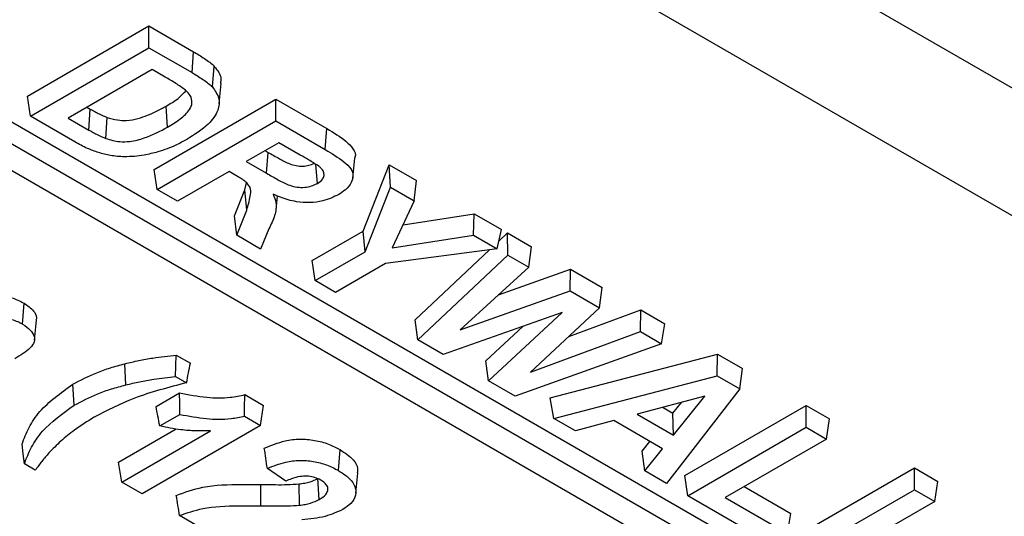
# Model space of a CAD drawing. Header units: inches. Extents: x 0.3 to 33.8, y 0.2 to 21.7.
# Tile 138 of 192: x 30.225 to 30.3052, y 14.5226 to 14.563. Entities that reach past the tile are written whole.
import ezdxf

# ---------------------------------------------------------------- set-up
doc = ezdxf.new("R2010")
doc.units = ezdxf.units.IN
doc.header["$MEASUREMENT"] = 0

msp = doc.modelspace()

# ---------------------------------------------------------------- linework, layer by layer
at = {"color": 7, "linetype": 'Continuous', "lineweight": 25}
for p, q in [((30.446686, 14.4761), (30.234554, 14.598561)), ((30.446686, 14.4761), (30.234554, 14.598561)), ((30.446532, 14.465804), (30.2344, 14.588266)), ((30.225599, 14.556786), (30.235498, 14.562501)), ((30.235498, 14.562501), (30.239129, 14.560404)), ((30.235498, 14.560725), (30.235498, 14.562501)), ((30.225846, 14.555153), (30.235498, 14.560725)), ((30.235498, 14.560725), (30.239006, 14.5587)), ((30.239006, 14.5587), (30.239129, 14.560404)), ((30.235752, 14.558959), (30.228905, 14.555006)), ((30.236818, 14.558344), (30.235752, 14.558959)), ((30.240661, 14.557532), (30.240815, 14.559214)), ((30.241207, 14.556183), (30.241382, 14.557813)), ((30.225846, 14.555153), (30.225599, 14.556786)), ((30.235924, 14.550825), (30.245824, 14.55654)), ((30.245824, 14.55654), (30.249979, 14.554141)), ((30.245824, 14.554764), (30.245824, 14.55654)), ((30.291759, 14.515735), (30.223169, 14.555331)), ((30.230443, 14.555894), (30.230719, 14.555735)), ((30.230596, 14.55403), (30.230719, 14.555735)), ((30.237014, 14.554273), (30.236891, 14.555978)), ((30.22946, 14.553067), (30.225846, 14.555153)), ((30.228905, 14.555006), (30.230596, 14.55403)), ((30.23199, 14.553339), (30.232082, 14.555058)), ((30.236172, 14.549192), (30.245824, 14.554764)), ((30.245824, 14.554764), (30.249854, 14.552437)), ((30.249854, 14.552437), (30.249979, 14.554141)), ((30.291635, 14.514031), (30.223046, 14.553626)), ((30.246078, 14.552998), (30.243419, 14.551463)), ((30.247819, 14.551993), (30.246078, 14.552998)), ((30.221172, 14.552545), (30.289761, 14.512949)), ((30.244957, 14.552351), (30.245199, 14.552211)), ((30.245076, 14.550507), (30.245199, 14.552211)), ((30.243419, 14.551463), (30.245076, 14.550507)), ((30.252092, 14.550118), (30.252266, 14.551741)), ((30.236172, 14.549192), (30.235924, 14.550825)), ((30.242016, 14.550654), (30.237828, 14.548236)), ((30.242567, 14.550336), (30.242016, 14.550654)), ((30.24921, 14.549685), (30.249098, 14.551231)), ((30.252955, 14.545804), (30.255071, 14.551202)), ((30.255071, 14.551202), (30.257298, 14.549916)), ((30.255171, 14.549368), (30.255071, 14.551202)), ((30.243296, 14.549164), (30.243436, 14.549723)), ((30.257102, 14.548253), (30.257298, 14.549916)), ((30.237828, 14.548236), (30.236172, 14.549192)), ((30.242457, 14.547054), (30.243296, 14.549164)), ((30.243467, 14.547511), (30.243296, 14.549164)), ((30.253114, 14.54412), (30.255171, 14.549368)), ((30.255171, 14.549368), (30.257102, 14.548253)), ((30.245847, 14.547554), (30.245966, 14.548655)), ((30.257102, 14.548253), (30.25531, 14.544434)), ((30.242649, 14.545453), (30.243467, 14.547511)), ((30.242649, 14.545453), (30.242457, 14.547054)), ((30.25619, 14.546309), (30.26198, 14.547213)), ((30.261928, 14.545467), (30.26198, 14.547213)), ((30.26198, 14.547213), (30.264209, 14.545926)), ((30.245272, 14.545985), (30.244585, 14.544335)), ((30.248788, 14.543399), (30.252955, 14.545804)), ((30.253114, 14.54412), (30.252955, 14.545804)), ((30.263861, 14.544351), (30.264209, 14.545926)), ((30.244585, 14.544335), (30.242649, 14.545453)), ((30.25531, 14.544434), (30.261928, 14.545467)), ((30.261928, 14.545467), (30.263861, 14.544351)), ((30.264002, 14.544989), (30.264698, 14.545644)), ((30.264698, 14.545644), (30.26665, 14.544517)), ((30.264731, 14.543849), (30.264698, 14.545644)), ((30.249036, 14.541766), (30.253114, 14.54412)), ((30.263861, 14.544351), (30.254757, 14.543156)), ((30.257169, 14.538561), (30.263237, 14.544269)), ((30.266427, 14.54287), (30.26665, 14.544517)), ((30.249036, 14.541766), (30.248788, 14.543399)), ((30.25739, 14.536943), (30.264731, 14.543849)), ((30.264731, 14.543849), (30.266427, 14.54287)), ((30.254757, 14.543156), (30.250692, 14.54081)), ((30.266427, 14.54287), (30.26084, 14.537757)), ((30.263963, 14.540616), (30.269817, 14.542689)), ((30.26979, 14.540928), (30.269817, 14.542689)), ((30.269817, 14.542689), (30.272412, 14.541191)), ((30.250692, 14.54081), (30.249036, 14.541766)), ((30.26084, 14.537757), (30.26979, 14.540928)), ((30.26979, 14.540928), (30.272191, 14.539543)), ((30.272191, 14.539543), (30.272412, 14.541191)), ((30.225204, 14.538224), (30.225328, 14.539929)), ((30.272191, 14.539543), (30.266557, 14.53431)), ((30.269681, 14.537212), (30.27556, 14.539374)), ((30.275535, 14.537612), (30.27556, 14.539374)), ((30.27556, 14.539374), (30.277517, 14.538244)), ((30.226168, 14.53691), (30.226342, 14.538535)), ((30.25739, 14.536943), (30.257169, 14.538561)), ((30.269148, 14.539178), (30.259463, 14.535746)), ((30.263159, 14.533612), (30.269148, 14.539178)), ((30.262937, 14.535231), (30.265975, 14.538053)), ((30.277237, 14.536629), (30.277517, 14.538244)), ((30.259463, 14.535746), (30.25739, 14.536943)), ((30.266557, 14.53431), (30.275535, 14.537612)), ((30.275535, 14.537612), (30.277237, 14.536629)), ((30.277237, 14.536629), (30.265321, 14.532365)), ((30.237665, 14.533961), (30.237724, 14.535703)), ((30.237724, 14.535703), (30.238866, 14.535044)), ((30.26817, 14.53221), (30.281808, 14.535767)), ((30.28177, 14.534013), (30.281808, 14.535767)), ((30.281808, 14.535767), (30.283829, 14.5346)), ((30.23361, 14.533275), (30.233542, 14.535001)), ((30.263159, 14.533612), (30.262937, 14.535231)), ((30.28362, 14.532945), (30.283829, 14.5346)), ((30.237665, 14.533961), (30.23856, 14.533445)), ((30.268473, 14.530545), (30.28177, 14.534013)), ((30.28177, 14.534013), (30.28362, 14.532945)), ((30.229414, 14.531621), (30.22929, 14.533325)), ((30.265321, 14.532365), (30.263159, 14.533612)), ((30.28362, 14.532945), (30.277634, 14.525257)), ((30.236074, 14.531527), (30.237978, 14.532626)), ((30.243304, 14.532482), (30.244831, 14.5316)), ((30.268473, 14.530545), (30.26817, 14.53221)), ((30.280778, 14.53236), (30.275269, 14.530879)), ((30.278218, 14.529176), (30.280778, 14.53236)), ((30.244584, 14.529967), (30.244831, 14.5316)), ((30.277367, 14.531443), (30.278165, 14.530983)), ((30.278165, 14.530983), (30.278857, 14.531844)), ((30.279131, 14.525883), (30.28903, 14.531597)), ((30.28903, 14.531597), (30.290934, 14.530498)), ((30.28903, 14.529822), (30.28903, 14.531597)), ((30.236379, 14.529927), (30.238016, 14.530872)), ((30.243266, 14.530728), (30.244584, 14.529967)), ((30.27024, 14.529525), (30.268473, 14.530545)), ((30.275269, 14.530879), (30.278218, 14.529176)), ((30.278218, 14.529176), (30.278165, 14.530983)), ((30.290686, 14.528865), (30.290934, 14.530498)), ((30.233028, 14.526984), (30.237712, 14.529688)), ((30.244584, 14.529967), (30.234932, 14.524395)), ((30.273358, 14.530363), (30.27024, 14.529525)), ((30.27733, 14.528069), (30.273358, 14.530363)), ((30.279378, 14.52425), (30.28903, 14.529822)), ((30.28903, 14.529822), (30.290686, 14.528865)), ((30.233276, 14.525351), (30.240502, 14.529523)), ((30.290686, 14.528865), (30.282437, 14.524103)), ((30.27567, 14.52788), (30.276301, 14.528664)), ((30.275881, 14.526269), (30.27733, 14.528069)), ((30.250934, 14.526301), (30.251058, 14.528005)), ((30.275881, 14.526269), (30.27567, 14.52788)), ((30.22624, 14.526335), (30.225348, 14.52685)), ((30.233276, 14.525351), (30.233028, 14.526984)), ((30.24663, 14.525422), (30.24514, 14.526469)), ((30.287933, 14.520801), (30.297833, 14.526516)), ((30.297833, 14.526516), (30.299736, 14.525417)), ((30.297833, 14.52474), (30.297833, 14.526516)), ((30.252333, 14.524451), (30.252507, 14.526078)), ((30.277634, 14.525257), (30.275881, 14.526269)), ((30.279378, 14.52425), (30.279131, 14.525883)), ((30.234932, 14.524395), (30.233276, 14.525351)), ((30.244606, 14.523423), (30.244609, 14.525157)), ((30.247758, 14.523473), (30.247723, 14.525205)), ((30.249367, 14.523943), (30.249244, 14.525648)), ((30.283975, 14.524991), (30.287761, 14.522805)), ((30.299489, 14.523784), (30.299736, 14.525417)), ((30.286111, 14.520363), (30.279378, 14.52425)), ((30.282437, 14.524103), (30.287513, 14.521172)), ((30.288181, 14.519168), (30.297833, 14.52474)), ((30.297833, 14.52474), (30.299489, 14.523784)), ((30.299489, 14.523784), (30.291239, 14.519021)), ((30.244197, 14.519046), (30.23799, 14.52263)), ((30.287513, 14.521172), (30.287761, 14.522805))]:
    msp.add_line(p, q, dxfattribs=at)
at = {"color": 7, "linetype": 'Continuous', "lineweight": 25, "flags": 128}
for points in [[(30.238016, 14.530872), (30.237997, 14.531749), (30.237978, 14.532626)], [(30.225348, 14.52685), (30.225254, 14.52765), (30.225159, 14.52845)]]:
    msp.add_lwpolyline(points, dxfattribs=at)
at = {"color": 7, "linetype": 'Continuous', "lineweight": 25}
for points, knots in [([(30.239129, 14.560404), (30.239437, 14.560221), (30.239899, 14.559945), (30.240463, 14.559546), (30.240697, 14.559325), (30.240815, 14.559214)], [0, 0, 0, 0, 0.496462, 0.747273, 1, 1, 1, 1]), ([(30.239006, 14.5587), (30.239307, 14.55852), (30.239761, 14.558249), (30.240315, 14.557858), (30.240546, 14.557641), (30.240661, 14.557532)], [0, 0, 0, 0, 0.496504, 0.747292, 1, 1, 1, 1]), ([(30.240815, 14.559214), (30.241073, 14.558889), (30.241433, 14.558437), (30.241343, 14.557952), (30.241317, 14.557816)], [0, 0, 0, 0, 0.718715, 1, 1, 1, 1]), ([(30.238467, 14.557279), (30.238213, 14.557465), (30.23783, 14.557745), (30.237254, 14.558087), (30.236964, 14.558258), (30.236818, 14.558344)], [0, 0, 0, 0, 0.497494, 0.748707, 1, 1, 1, 1]), ([(30.236891, 14.555978), (30.237237, 14.556177), (30.237883, 14.55655), (30.238309, 14.557016), (30.238507, 14.557232)], [0, 0, 0, 0, 0.535535, 1, 1, 1, 1]), ([(30.237014, 14.554273), (30.237366, 14.554484), (30.238071, 14.554907), (30.238793, 14.555582), (30.239058, 14.556256), (30.238923, 14.556819), (30.238611, 14.557133), (30.238467, 14.557279)], [0, 0, 0, 0, 0.256721, 0.515632, 0.684188, 0.853875, 1, 1, 1, 1]), ([(30.240661, 14.557532), (30.240879, 14.557227), (30.241308, 14.556622), (30.241156, 14.555543), (30.240321, 14.554357), (30.23921, 14.55366), (30.238579, 14.553264)], [0, 0, 0, 0, 0.205842, 0.406841, 0.663765, 1, 1, 1, 1]), ([(30.230719, 14.555735), (30.23084, 14.555667), (30.23108, 14.555532), (30.231517, 14.555294), (30.231867, 14.555147), (30.232082, 14.555058)], [0, 0, 0, 0, 0.280203, 0.56044, 1, 1, 1, 1]), ([(30.232082, 14.555058), (30.232358, 14.554975), (30.232855, 14.554825), (30.233756, 14.554784), (30.234867, 14.55501), (30.235929, 14.555441), (30.23662, 14.555827), (30.236891, 14.555978)], [0, 0, 0, 0, 0.1682122, 0.3020006, 0.4773767, 0.7958024, 1, 1, 1, 1]), ([(30.230596, 14.55403), (30.230716, 14.553962), (30.230957, 14.553827), (30.231403, 14.553583), (30.231765, 14.553433), (30.23199, 14.553339)], [0, 0, 0, 0, 0.274023, 0.548078, 1, 1, 1, 1]), ([(30.23199, 14.553339), (30.232355, 14.553232), (30.232967, 14.553053), (30.234096, 14.553085), (30.235503, 14.553452), (30.236414, 14.553947), (30.237014, 14.554273)], [0, 0, 0, 0, 0.209496, 0.351214, 0.572903, 1, 1, 1, 1]), ([(30.249979, 14.554141), (30.250534, 14.553814), (30.251373, 14.55332), (30.252166, 14.552523), (30.252368, 14.552014), (30.252258, 14.551765), (30.252248, 14.551744)], [0, 0, 0, 0, 0.48253, 0.727926, 0.976638, 1, 1, 1, 1]), ([(30.231385, 14.552191), (30.231083, 14.552298), (30.230582, 14.552476), (30.229961, 14.552786), (30.229627, 14.552973), (30.22946, 14.553067)], [0, 0, 0, 0, 0.432458, 0.715737, 1, 1, 1, 1]), ([(30.238579, 14.553264), (30.238288, 14.553104), (30.237785, 14.552829), (30.236993, 14.552484), (30.236477, 14.552323), (30.236217, 14.552241)], [0, 0, 0, 0, 0.406538, 0.701546, 1, 1, 1, 1]), ([(30.233495, 14.551851), (30.233303, 14.551858), (30.232919, 14.551871), (30.2322, 14.551974), (30.231705, 14.552106), (30.231385, 14.552191)], [0, 0, 0, 0, 0.261019, 0.522605, 1, 1, 1, 1]), ([(30.236217, 14.552241), (30.235848, 14.552148), (30.235234, 14.551992), (30.234309, 14.551869), (30.233769, 14.551857), (30.233495, 14.551851)], [0, 0, 0, 0, 0.426997, 0.710361, 1, 1, 1, 1]), ([(30.245199, 14.552211), (30.245511, 14.552036), (30.246085, 14.551713), (30.246806, 14.551319), (30.247463, 14.551114), (30.248014, 14.55107), (30.248532, 14.551143), (30.248824, 14.551254), (30.248952, 14.55132), (30.248956, 14.551322)], [0, 0, 0, 0, 0.287223, 0.529668, 0.651388, 0.773727, 0.88697, 0.996121, 1, 1, 1, 1]), ([(30.249854, 14.552437), (30.25039, 14.552119), (30.251192, 14.551641), (30.251977, 14.550905), (30.25216, 14.550304), (30.251999, 14.549716), (30.251591, 14.549187), (30.251147, 14.548903), (30.250954, 14.548779)], [0, 0, 0, 0, 0.3120965, 0.4681594, 0.6001808, 0.7318651, 0.8830209, 1, 1, 1, 1]), ([(30.249318, 14.551089), (30.249186, 14.551176), (30.24892, 14.551351), (30.248413, 14.551648), (30.248046, 14.551861), (30.247819, 14.551993)], [0, 0, 0, 0, 0.278297, 0.556183, 1, 1, 1, 1]), ([(30.24921, 14.549685), (30.249365, 14.549789), (30.249637, 14.549973), (30.249781, 14.550314), (30.249736, 14.550632), (30.249547, 14.550891), (30.249381, 14.551035), (30.249318, 14.551089)], [0, 0, 0, 0, 0.262987, 0.463149, 0.663087, 0.873552, 1, 1, 1, 1]), ([(30.243467, 14.547511), (30.243575, 14.547887), (30.243738, 14.548453), (30.243831, 14.549182), (30.243534, 14.549732), (30.243016, 14.550072), (30.242658, 14.550282), (30.242567, 14.550336)], [0, 0, 0, 0, 0.374267, 0.564695, 0.709898, 0.926003, 1, 1, 1, 1]), ([(30.245076, 14.550507), (30.245387, 14.550331), (30.245957, 14.55001), (30.246695, 14.54961), (30.247391, 14.549384), (30.248019, 14.549334), (30.248607, 14.549415), (30.248978, 14.549562), (30.249162, 14.549659), (30.24921, 14.549685)], [0, 0, 0, 0, 0.261498, 0.47871, 0.606048, 0.734139, 0.849747, 0.960853, 1, 1, 1, 1]), ([(30.245612, 14.548799), (30.2457, 14.548572), (30.245921, 14.548), (30.245779, 14.547034), (30.245444, 14.54634), (30.245272, 14.545985)], [0, 0, 0, 0, 0.243394, 0.612846, 1, 1, 1, 1]), ([(30.250954, 14.548779), (30.250542, 14.54858), (30.249849, 14.548243), (30.248591, 14.54808), (30.247369, 14.548167), (30.246394, 14.548472), (30.245807, 14.548717), (30.245612, 14.548799)], [0, 0, 0, 0, 0.267309, 0.450229, 0.633606, 0.878114, 1, 1, 1, 1]), ([(30.222907, 14.540497), (30.223189, 14.540501), (30.223867, 14.540511), (30.224699, 14.540255), (30.225159, 14.540016), (30.225328, 14.539929)], [0, 0, 0, 0, 0.310565, 0.746128, 1, 1, 1, 1]), ([(30.225328, 14.539929), (30.225607, 14.539727), (30.226082, 14.539384), (30.226383, 14.538872), (30.226316, 14.538615), (30.226295, 14.538538)], [0, 0, 0, 0, 0.501031, 0.849449, 1, 1, 1, 1]), ([(30.22148, 14.538756), (30.221879, 14.538788), (30.222682, 14.538852), (30.223901, 14.538754), (30.224732, 14.538482), (30.225113, 14.538274), (30.225204, 14.538224)], [0, 0, 0, 0, 0.301469, 0.607099, 0.905477, 1, 1, 1, 1]), ([(30.225204, 14.538224), (30.225433, 14.538068), (30.225866, 14.537773), (30.226175, 14.537262), (30.226185, 14.53675), (30.225727, 14.536077), (30.225032, 14.535677), (30.224559, 14.535405)], [0, 0, 0, 0, 0.186562, 0.352717, 0.485799, 0.649698, 1, 1, 1, 1]), ([(30.233542, 14.535001), (30.233914, 14.535089), (30.234658, 14.535264), (30.236049, 14.535515), (30.237084, 14.535631), (30.237724, 14.535703)], [0, 0, 0, 0, 0.275997, 0.552141, 1, 1, 1, 1]), ([(30.22929, 14.533325), (30.229919, 14.533655), (30.230873, 14.534154), (30.232345, 14.53468), (30.233142, 14.534894), (30.233542, 14.535001)], [0, 0, 0, 0, 0.491255, 0.744353, 1, 1, 1, 1]), ([(30.23856, 14.533445), (30.238611, 14.533711), (30.238713, 14.534244), (30.238815, 14.534777), (30.238866, 14.535044)], [0, 0, 0, 0, 0.5, 1, 1, 1, 1]), ([(30.23361, 14.533275), (30.233982, 14.533363), (30.234726, 14.533538), (30.236076, 14.533781), (30.237068, 14.533894), (30.237665, 14.533961)], [0, 0, 0, 0, 0.284547, 0.569244, 1, 1, 1, 1]), ([(30.225159, 14.52845), (30.225331, 14.528903), (30.225674, 14.529811), (30.226815, 14.531538), (30.228306, 14.532614), (30.22929, 14.533325)], [0, 0, 0, 0, 0.253489, 0.507189, 1, 1, 1, 1]), ([(30.229414, 14.531621), (30.230035, 14.531946), (30.230976, 14.532439), (30.232429, 14.532959), (30.233215, 14.533169), (30.23361, 14.533275)], [0, 0, 0, 0, 0.491259, 0.744353, 1, 1, 1, 1]), ([(30.23856, 14.533445), (30.237827, 14.533255), (30.236362, 14.532875), (30.233715, 14.532039), (30.232074, 14.531185), (30.231032, 14.530643)], [0, 0, 0, 0, 0.2675, 0.535217, 1, 1, 1, 1]), ([(30.237978, 14.532626), (30.238713, 14.532481), (30.240043, 14.532218), (30.241922, 14.532181), (30.242909, 14.532396), (30.243304, 14.532482)], [0, 0, 0, 0, 0.425378, 0.769749, 1, 1, 1, 1]), ([(30.243266, 14.530728), (30.243273, 14.53102), (30.243285, 14.531605), (30.243298, 14.532189), (30.243304, 14.532482)], [0, 0, 0, 0, 0.5, 1, 1, 1, 1]), ([(30.225348, 14.52685), (30.225523, 14.527304), (30.225874, 14.528211), (30.227015, 14.529897), (30.228468, 14.530941), (30.229414, 14.531621)], [0, 0, 0, 0, 0.258852, 0.517923, 1, 1, 1, 1]), ([(30.236379, 14.529927), (30.236328, 14.530193), (30.236226, 14.530727), (30.236125, 14.53126), (30.236074, 14.531527)], [0, 0, 0, 0, 0.5, 1, 1, 1, 1]), ([(30.231032, 14.530643), (30.230486, 14.530302), (30.229503, 14.529689), (30.228293, 14.5287), (30.227658, 14.528053), (30.227339, 14.527729)], [0, 0, 0, 0, 0.38444, 0.691047, 1, 1, 1, 1]), ([(30.238016, 14.530872), (30.238727, 14.530736), (30.240071, 14.53048), (30.24192, 14.530448), (30.242907, 14.530653), (30.243266, 14.530728)], [0, 0, 0, 0, 0.417234, 0.788319, 1, 1, 1, 1]), ([(30.240502, 14.529523), (30.2401, 14.52952), (30.239296, 14.529513), (30.237893, 14.529612), (30.236946, 14.529809), (30.236379, 14.529927)], [0, 0, 0, 0, 0.28591, 0.572569, 1, 1, 1, 1]), ([(30.244891, 14.528118), (30.245433, 14.528346), (30.246305, 14.528713), (30.24778, 14.528901), (30.249013, 14.528788), (30.250142, 14.528482), (30.250756, 14.528162), (30.251058, 14.528005)], [0, 0, 0, 0, 0.289144, 0.465104, 0.641356, 0.82373, 1, 1, 1, 1]), ([(30.24514, 14.526469), (30.245098, 14.526744), (30.245015, 14.527293), (30.244932, 14.527843), (30.244891, 14.528118)], [0, 0, 0, 0, 0.5, 1, 1, 1, 1]), ([(30.227339, 14.527729), (30.227144, 14.5275), (30.226753, 14.527042), (30.226411, 14.526571), (30.22624, 14.526335)], [0, 0, 0, 0, 0.49938, 1, 1, 1, 1]), ([(30.251058, 14.528005), (30.251452, 14.527742), (30.252125, 14.527292), (30.252542, 14.526581), (30.252476, 14.526208), (30.252453, 14.52608)], [0, 0, 0, 0, 0.481503, 0.822374, 1, 1, 1, 1]), ([(30.24514, 14.526469), (30.245622, 14.526665), (30.246416, 14.526987), (30.247754, 14.527163), (30.248912, 14.527064), (30.250015, 14.526777), (30.250623, 14.526462), (30.250934, 14.526301)], [0, 0, 0, 0, 0.2717157, 0.4467177, 0.6220912, 0.8069852, 1, 1, 1, 1]), ([(30.249493, 14.525514), (30.249303, 14.525608), (30.248971, 14.525771), (30.248357, 14.525856), (30.247731, 14.525822), (30.247146, 14.525656), (30.246788, 14.525494), (30.24663, 14.525422)], [0, 0, 0, 0, 0.230349, 0.402355, 0.574282, 0.810911, 1, 1, 1, 1]), ([(30.250934, 14.526301), (30.251322, 14.526046), (30.251982, 14.525613), (30.252382, 14.524823), (30.252324, 14.52411), (30.251893, 14.523528), (30.25145, 14.523245), (30.25128, 14.523135)], [0, 0, 0, 0, 0.283085, 0.480774, 0.678358, 0.876064, 1, 1, 1, 1]), ([(30.237724, 14.524273), (30.238421, 14.524529), (30.240033, 14.525121), (30.242517, 14.525171), (30.244096, 14.52516), (30.244609, 14.525157)], [0, 0, 0, 0, 0.339133, 0.785072, 1, 1, 1, 1]), ([(30.244609, 14.525157), (30.245011, 14.525154), (30.24573, 14.525148), (30.24677, 14.525146), (30.247405, 14.525185), (30.247723, 14.525205)], [0, 0, 0, 0, 0.386409, 0.69258, 1, 1, 1, 1]), ([(30.247723, 14.525205), (30.247876, 14.525227), (30.248183, 14.525272), (30.248721, 14.525397), (30.249044, 14.525552), (30.249244, 14.525648)], [0, 0, 0, 0, 0.274938, 0.550635, 1, 1, 1, 1]), ([(30.249367, 14.523943), (30.249562, 14.524071), (30.249887, 14.524282), (30.250089, 14.524664), (30.25006, 14.524995), (30.249842, 14.525289), (30.249607, 14.525441), (30.249493, 14.525514)], [0, 0, 0, 0, 0.2845588, 0.4711383, 0.6584573, 0.8335535, 1, 1, 1, 1]), ([(30.23799, 14.52263), (30.237945, 14.522904), (30.237857, 14.523452), (30.237768, 14.523999), (30.237724, 14.524273)], [0, 0, 0, 0, 0.5, 1, 1, 1, 1]), ([(30.23799, 14.52263), (30.238601, 14.522846), (30.240059, 14.523362), (30.242424, 14.523436), (30.244003, 14.523427), (30.244606, 14.523423)], [0, 0, 0, 0, 0.3088018, 0.7362081, 1, 1, 1, 1]), ([(30.244606, 14.523423), (30.245007, 14.52342), (30.245733, 14.523414), (30.246787, 14.523411), (30.247434, 14.523453), (30.247758, 14.523473)], [0, 0, 0, 0, 0.381599, 0.69015, 1, 1, 1, 1]), ([(30.247758, 14.523473), (30.247912, 14.523495), (30.248218, 14.52354), (30.24879, 14.523668), (30.24914, 14.523835), (30.249367, 14.523943)], [0, 0, 0, 0, 0.259928, 0.520489, 1, 1, 1, 1]), ([(30.25128, 14.523135), (30.250826, 14.522923), (30.250117, 14.52259), (30.24892, 14.522375), (30.248268, 14.522315), (30.247939, 14.522285)], [0, 0, 0, 0, 0.466315, 0.730039, 1, 1, 1, 1])]:
    msp.add_open_spline(points, degree=3, knots=knots, dxfattribs=at)

doc.saveas('drawing.dxf')
